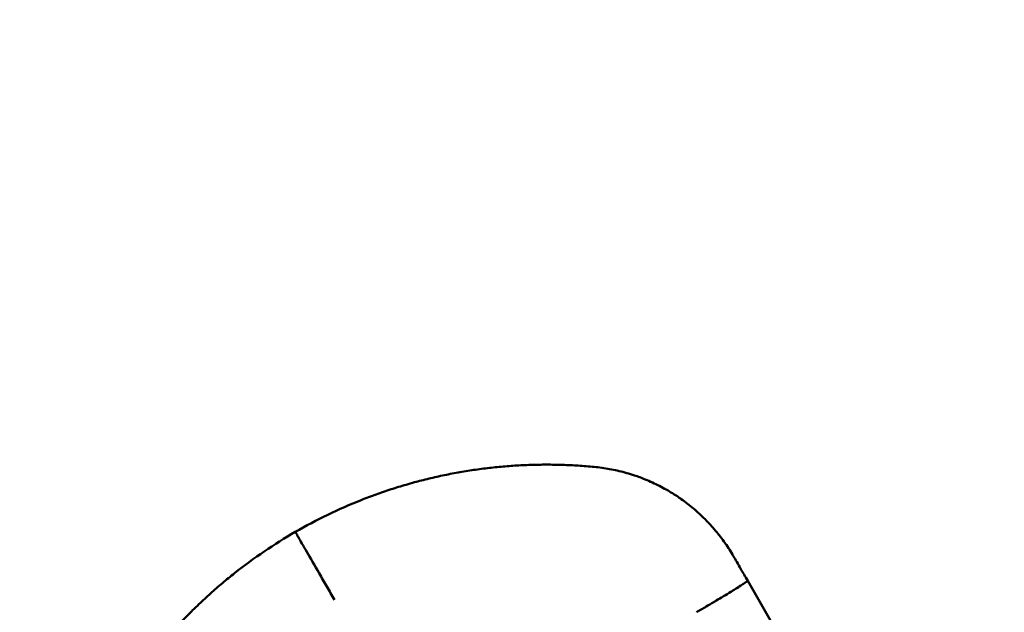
# Model space of a CAD drawing. Header units: millimetres. Extents: x -428974 to 63075, y -12164 to 49045.
# Tile 104 of 131: x 54275 to 54439, y 28536 to 28634. Entities that reach past the tile are written whole.
import ezdxf

# ---------------------------------------------------------------- set-up
doc = ezdxf.new("R2010")
doc.units = ezdxf.units.MM
doc.header["$LTSCALE"] = 75
doc.layers.add('Dimension (ISO)', color=7, linetype='Continuous', lineweight=25)
doc.layers.add('Visible (ISO)', color=7, linetype='Continuous', lineweight=50)
doc.styles.add('Note Text (ISO)', font='tahoma.ttf')
doc.dimstyles.new('Default (ISO)', dxfattribs={"dimscale": 75, "dimtxt": 2, "dimasz": 2.5, "dimexe": 3.175, "dimexo": 0, "dimgap": 0.762, "dimtad": 1, "dimrnd": 1e-08, "dimtxsty": 'Note Text (ISO)', "dimcen": 0.09, "dimdle": 10, "dimclrd": 256, "dimclre": 256, "dimclrt": 256, "dimazin": 2, "dimtfac": 1, "dimtmove": 0, "dimatfit": 3, "dimfxl": 1, "dimtolj": 1, "dimtzin": 0, "dimlwd": -1, "dimlwe": -1, "dimarcsym": 0})

# ---------------------------------------------------------------- blocks, each defined once
blk = doc.blocks.new('*D12')
at = {"layer": 'Defpoints', "color": 0, "transparency": 16777216}
for p in [(50635.57, 28337.03), (56595.34, 25742.59)]:
    blk.add_point(p, dxfattribs=at)
at = {"layer": 'Dimension (ISO)', "transparency": 16777216}
for p, q in [((50635.57, 28337.03), (46875.23, 29974.01)), ((56423.42, 25817.43), (50807.49, 28262.19))]:
    blk.add_line(p, q, dxfattribs=at)
for points in [[(50819.96, 28290.84), (50795.01, 28233.54), (50635.57, 28337.03)], [(56435.9, 25846.08), (56410.95, 25788.77), (56595.34, 25742.59)]]:
    blk.add_solid(points, dxfattribs=at)
at = {"layer": 'Dimension (ISO)', "transparency": 16777216, "insert": (47131.53, 30419.6), "char_height": 150, "attachment_point": 1, "rotation": 336.4753, "style": 'Note Text (ISO)'}
blk.add_mtext('\\A1;\\fTahoma|b0|i0;\\H149.0446;∅6500\\P\\fTahoma|b0|i0;\\H149.0446;Up to Ø7000mm tower section', dxfattribs=at)

msp = doc.modelspace()

# ---------------------------------------------------------------- linework, layer by layer
at = {"layer": 'Visible (ISO)'}
msp.add_line((54440.4548, 28464.6344), (54396.3506, 28541.0252), dxfattribs=at)
for points, knots in [([(54370.8473, 28559.9646), (54369.9703, 28560.0476), (54369.0955, 28560.1165), (54368.2235, 28560.1714), (54367.3443, 28560.2268), (54366.4679, 28560.2681), (54365.5947, 28560.2955), (54364.7143, 28560.3232), (54363.8371, 28560.3368), (54362.9637, 28560.3367), (54362.0829, 28560.3366), (54361.2059, 28560.3225), (54360.3332, 28560.2949), (54359.4529, 28560.2671), (54358.577, 28560.2254), (54357.7058, 28560.1704), (54356.827, 28560.1148), (54355.953, 28560.0456), (54355.0843, 28559.9632), (54354.2078, 28559.88), (54353.3367, 28559.7833), (54352.4713, 28559.6736), (54351.598, 28559.5629), (54350.7306, 28559.4389), (54349.8695, 28559.3021), (54349.0003, 28559.164), (54348.1375, 28559.0128), (54347.2815, 28558.849), (54346.4173, 28558.6836), (54345.56, 28558.5055), (54344.7099, 28558.3149), (54343.8515, 28558.1225), (54343.0006, 28557.9175), (54342.1573, 28557.7005), (54341.7775, 28557.6027), (54341.3992, 28557.5025), (54341.0226, 28557.3998), (54340.5547, 28557.2723), (54340.0892, 28557.1412), (54339.6263, 28557.0063), (54338.7822, 28556.7605), (54337.9465, 28556.5027), (54337.1194, 28556.2334), (54336.2836, 28555.9612), (54335.4568, 28555.6774), (54334.639, 28555.3824), (54333.8111, 28555.0837), (54332.9926, 28554.7736), (54332.1837, 28554.4528)], [0.000000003, 0.000000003, 0.000000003, 0.000000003, 0.062612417, 0.062612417, 0.062612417, 0.12573098, 0.12573098, 0.12573098, 0.189370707, 0.189370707, 0.189370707, 0.253546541, 0.253546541, 0.253546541, 0.318274, 0.318274, 0.318274, 0.383569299, 0.383569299, 0.383569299, 0.449449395, 0.449449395, 0.449449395, 0.51593204, 0.51593204, 0.51593204, 0.583035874, 0.583035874, 0.583035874, 0.650780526, 0.650780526, 0.650780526, 0.71918672, 0.71918672, 0.71918672, 0.750000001, 0.750000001, 0.750000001, 0.788276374, 0.788276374, 0.788276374, 0.858072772, 0.858072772, 0.858072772, 0.928600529, 0.928600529, 0.928600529, 1, 1, 1, 1]), ([(54393.999, 28545.0983), (54393.7726, 28545.4904), (54393.5472, 28545.8603), (54393.3252, 28546.209), (54393.0908, 28546.5773), (54392.8601, 28546.9218), (54392.6359, 28547.2438), (54392.6252, 28547.2591), (54392.6146, 28547.2744), (54392.604, 28547.2895), (54392.3379, 28547.6701), (54392.0809, 28548.0189), (54391.8367, 28548.3378), (54391.5464, 28548.7169), (54391.2741, 28549.0538), (54391.0247, 28549.3518), (54390.6976, 28549.7427), (54390.41, 28550.0666), (54390.1697, 28550.3298), (54390.0599, 28550.4499), (54389.96, 28550.5574), (54389.8704, 28550.6526), (54389.8447, 28550.6799), (54389.8198, 28550.7063), (54389.7958, 28550.7316), (54389.7838, 28550.7443), (54389.7721, 28550.7567), (54389.7605, 28550.7688), (54389.7547, 28550.7749), (54389.749, 28550.7809), (54389.7433, 28550.7869), (54389.7383, 28550.7921), (54389.7334, 28550.7973), (54389.7285, 28550.8024), (54389.7233, 28550.8079), (54389.7049, 28550.8272), (54389.6914, 28550.8413), (54389.5522, 28550.9867), (54389.4128, 28551.1295), (54389.2731, 28551.2697), (54388.9617, 28551.5823), (54388.6492, 28551.8823), (54388.3367, 28552.17), (54388.0115, 28552.4693), (54387.6863, 28552.7554), (54387.3622, 28553.0288), (54387.0237, 28553.3143), (54386.6864, 28553.5861), (54386.3514, 28553.8447), (54386.0001, 28554.1159), (54385.6514, 28554.3727), (54385.3063, 28554.6161), (54385.168, 28554.7136), (54385.0302, 28554.809), (54384.8932, 28554.9022), (54384.7815, 28554.9782), (54384.6703, 28555.0527), (54384.5595, 28555.1259), (54384.5041, 28555.1625), (54384.4489, 28555.1988), (54384.3938, 28555.2347), (54384.3662, 28555.2527), (54384.3387, 28555.2705), (54384.3112, 28555.2883), (54384.2905, 28555.3017), (54384.2699, 28555.315), (54384.2493, 28555.3282), (54384.2425, 28555.3326), (54384.2372, 28555.336), (54384.2287, 28555.3415), (54384.1839, 28555.3702), (54384.1391, 28555.3989), (54384.0942, 28555.4274), (54383.7717, 28555.632), (54383.4472, 28555.8294), (54383.1208, 28556.0195), (54382.7442, 28556.2389), (54382.3653, 28556.4487), (54381.9845, 28556.649), (54381.5987, 28556.852), (54381.211, 28557.0452), (54380.822, 28557.2288), (54380.4276, 28557.4148), (54380.0319, 28557.5911), (54379.6354, 28557.7576), (54379.2333, 28557.9265), (54378.8303, 28558.0855), (54378.427, 28558.2347), (54378.1316, 28558.3439), (54377.836, 28558.448), (54377.5404, 28558.5469), (54377.4266, 28558.585), (54377.3128, 28558.6224), (54377.199, 28558.6589), (54376.7836, 28558.7925), (54376.3683, 28558.916), (54375.9538, 28559.0297), (54375.5328, 28559.1451), (54375.1126, 28559.2505), (54374.6936, 28559.3461), (54374.2679, 28559.4433), (54373.8435, 28559.5304), (54373.4209, 28559.6078), (54372.9912, 28559.6864), (54372.5634, 28559.7551), (54372.138, 28559.814), (54371.7051, 28559.874), (54371.2747, 28559.9241), (54370.8473, 28559.9646)], [0, 0, 0, 0, 0.03039558, 0.03039558, 0.03039558, 0.0625, 0.0625, 0.0625, 0.06402389, 0.06402389, 0.06402389, 0.10222284, 0.10222284, 0.10222284, 0.14762625, 0.14762625, 0.14762625, 0.20717517, 0.20717517, 0.20717517, 0.234375, 0.234375, 0.234375, 0.2421875, 0.2421875, 0.2421875, 0.24609375, 0.24609375, 0.24609375, 0.24804688, 0.24804688, 0.24804688, 0.24975586, 0.24975586, 0.24975586, 0.25158413, 0.25158413, 0.25158413, 0.27042109, 0.27042109, 0.27042109, 0.31241634, 0.31241634, 0.31241634, 0.3561094, 0.3561094, 0.3561094, 0.40173163, 0.40173163, 0.40173163, 0.44957219, 0.44957219, 0.44957219, 0.46875, 0.46875, 0.46875, 0.484375, 0.484375, 0.484375, 0.4921875, 0.4921875, 0.4921875, 0.49609375, 0.49609375, 0.49609375, 0.49902344, 0.49902344, 0.49902344, 0.5, 0.5, 0.5, 0.50517349, 0.50517349, 0.50517349, 0.542329, 0.542329, 0.542329, 0.58519869, 0.58519869, 0.58519869, 0.62863301, 0.62863301, 0.62863301, 0.67265748, 0.67265748, 0.67265748, 0.71729978, 0.71729978, 0.71729978, 0.75, 0.75, 0.75, 0.76258985, 0.76258985, 0.76258985, 0.80856018, 0.80856018, 0.80856018, 0.85524608, 0.85524608, 0.85524608, 0.90268603, 0.90268603, 0.90268603, 0.95092191, 0.95092191, 0.95092191, 1, 1, 1, 1]), ([(54321.2231, 28549.1498), (54321.2231, 28549.1498), (54321.2229, 28549.1501), (54321.2249, 28549.1467), (54321.2261, 28549.1446), (54321.2279, 28549.1414), (54321.2304, 28549.1372), (54321.2353, 28549.1286), (54321.2428, 28549.1157), (54321.2527, 28549.0985), (54321.2732, 28549.0631), (54321.3041, 28549.0094), (54321.3455, 28548.9377), (54321.4321, 28548.7878), (54321.5639, 28548.5595), (54321.7389, 28548.2564), (54322.0649, 28547.6918), (54322.5361, 28546.8757), (54323.1267, 28545.8527), (54323.7173, 28544.8296), (54324.4164, 28543.6189), (54325.1855, 28542.2868), (54325.5981, 28541.5721), (54326.0277, 28540.8281), (54326.4674, 28540.0665), (54326.8809, 28539.3502), (54327.3014, 28538.6219), (54327.7228, 28537.8919)], [0.000000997, 0.000000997, 0.000000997, 0.000000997, 0.003638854, 0.003638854, 0.003638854, 0.005845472, 0.005845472, 0.005845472, 0.010320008, 0.010320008, 0.010320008, 0.019504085, 0.019504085, 0.019504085, 0.038706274, 0.038706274, 0.038706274, 0.074481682, 0.074481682, 0.074481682, 0.110260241, 0.110260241, 0.110260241, 0.129455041, 0.129455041, 0.129455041, 0.147508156, 0.147508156, 0.147508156, 0.147508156]), ([(54396.3506, 28541.0252), (54395.933, 28541.7484), (54395.5572, 28542.3994), (54395.223, 28542.9782), (54394.7209, 28543.8478), (54394.3129, 28544.5545), (54393.999, 28545.0982)], [0, 0, 0, 0, 0.39959309, 0.39959309, 0.39959309, 1, 1, 1, 1]), ([(54311.1503, 28542.3091), (54310.468, 28541.769), (54309.7901, 28541.2152), (54309.1176, 28540.6476), (54308.4532, 28540.0869), (54307.7939, 28539.5127), (54307.1404, 28538.925), (54306.4936, 28538.3434), (54305.8525, 28537.7485), (54305.2175, 28537.1404), (54304.8691, 28536.8068), (54304.5226, 28536.4691), (54304.1781, 28536.1275), (54303.9011, 28535.8528), (54303.6253, 28535.5754), (54303.3509, 28535.2955), (54302.7413, 28534.6738), (54302.1383, 28534.0393), (54301.5425, 28533.3922), (54300.9524, 28532.7513), (54300.3695, 28532.0979), (54299.7942, 28531.4322), (54299.2243, 28530.7727), (54298.662, 28530.1011), (54298.1078, 28529.4174), (54297.5587, 28528.7401), (54297.0176, 28528.0509), (54296.4851, 28527.35), (54295.9574, 28526.6554), (54295.4381, 28525.9493), (54294.9278, 28525.2318), (54294.4221, 28524.5207), (54293.9252, 28523.7984), (54293.4376, 28523.0651), (54292.9544, 28522.3382), (54292.4803, 28521.6004), (54292.0161, 28520.852), (54291.5558, 28520.11), (54291.1051, 28519.3575), (54290.6647, 28518.5948), (54290.2279, 28517.8384), (54289.8011, 28517.072), (54289.3848, 28516.2957), (54288.972, 28515.5258), (54288.5695, 28514.7462), (54288.1779, 28513.9571), (54287.7894, 28513.1744), (54287.4117, 28512.3824), (54287.0451, 28511.5814)], [0, 0, 0, 0, 0.07139293, 0.07139293, 0.07139293, 0.14191535, 0.14191535, 0.14191535, 0.21170754, 0.21170754, 0.21170754, 0.25, 0.25, 0.25, 0.28079403, 0.28079403, 0.28079403, 0.34919804, 0.34919804, 0.34919804, 0.41694144, 0.41694144, 0.41694144, 0.4840449, 0.4840449, 0.4840449, 0.55052799, 0.55052799, 0.55052799, 0.61640931, 0.61640931, 0.61640931, 0.68170656, 0.68170656, 0.68170656, 0.74643667, 0.74643667, 0.74643667, 0.8106158, 0.8106158, 0.8106158, 0.87425945, 0.87425945, 0.87425945, 0.93738252, 0.93738252, 0.93738252, 1, 1, 1, 1]), ([(54387.8237, 28535.7947), (54388.3415, 28536.0937), (54388.8846, 28536.4095), (54389.4404, 28536.7356), (54389.8573, 28536.9802), (54390.2811, 28537.2304), (54390.7038, 28537.4817), (54390.7743, 28537.5236), (54390.8447, 28537.5656), (54390.9151, 28537.6075), (54390.9503, 28537.6284), (54390.9854, 28537.6494), (54391.0206, 28537.6703), (54391.0382, 28537.6808), (54391.0557, 28537.6913), (54391.0733, 28537.7018), (54391.0821, 28537.707), (54391.0908, 28537.7123), (54391.0996, 28537.7175), (54391.104, 28537.7201), (54391.1084, 28537.7227), (54391.1128, 28537.7253), (54391.1172, 28537.728), (54391.1225, 28537.7311), (54391.1259, 28537.7332), (54391.9036, 28538.1975), (54392.7569, 28538.7128), (54393.5598, 28539.207), (54393.6171, 28539.2423), (54393.6742, 28539.2775), (54393.7309, 28539.3125), (54393.7592, 28539.33), (54393.7875, 28539.3474), (54393.8156, 28539.3648), (54393.8297, 28539.3735), (54393.8438, 28539.3822), (54393.8578, 28539.3909), (54393.8648, 28539.3952), (54393.8718, 28539.3995), (54393.8788, 28539.4039), (54393.8823, 28539.406), (54393.8858, 28539.4082), (54393.8893, 28539.4104), (54393.8928, 28539.4125), (54393.8975, 28539.4154), (54393.8998, 28539.4169), (54394.1591, 28539.5773), (54394.4792, 28539.7764), (54394.8114, 28539.9862), (54394.8351, 28540.0012), (54394.8589, 28540.0162), (54394.8827, 28540.0313), (54394.8946, 28540.0388), (54394.9065, 28540.0464), (54394.9184, 28540.0539), (54394.9244, 28540.0577), (54394.9303, 28540.0614), (54394.9363, 28540.0652), (54394.9393, 28540.0671), (54394.9423, 28540.069), (54394.9452, 28540.0709), (54394.9482, 28540.0728), (54394.9503, 28540.0741), (54394.9542, 28540.0766), (54395.3277, 28540.3134), (54395.5275, 28540.4439), (54395.6433, 28540.5196), (54395.6626, 28540.5322), (54395.6794, 28540.5433), (54395.694, 28540.5528), (54395.7013, 28540.5576), (54395.708, 28540.562), (54395.7142, 28540.5661), (54395.7173, 28540.5682), (54395.7203, 28540.5701), (54395.7231, 28540.572), (54395.7245, 28540.5729), (54395.7259, 28540.5738), (54395.7272, 28540.5747), (54395.7284, 28540.5755), (54395.7298, 28540.5764), (54395.7305, 28540.5769), (54395.733, 28540.5785), (54395.7508, 28540.5902), (54395.761, 28540.5969), (54395.9072, 28540.6936), (54396.0252, 28540.7737), (54396.1158, 28540.8372), (54396.1319, 28540.8484), (54396.1471, 28540.8592), (54396.1615, 28540.8694), (54396.1687, 28540.8746), (54396.1756, 28540.8796), (54396.1824, 28540.8844), (54396.1858, 28540.8868), (54396.1891, 28540.8892), (54396.1924, 28540.8916), (54396.194, 28540.8928), (54396.1957, 28540.894), (54396.1973, 28540.8951), (54396.1985, 28540.896), (54396.1997, 28540.8969), (54396.2009, 28540.8977), (54396.2034, 28540.8995), (54396.2091, 28540.9037), (54396.2136, 28540.9069), (54396.3003, 28540.9703), (54396.3283, 28540.9946), (54396.3412, 28541.0079), (54396.3548, 28541.0217), (54396.3516, 28541.0234), (54396.3506, 28541.0252)], [0, 0, 0, 0, 0.125, 0.125, 0.125, 0.21875, 0.21875, 0.21875, 0.234375, 0.234375, 0.234375, 0.2421875, 0.2421875, 0.2421875, 0.24609375, 0.24609375, 0.24609375, 0.24804688, 0.24804688, 0.24804688, 0.24902344, 0.24902344, 0.24902344, 0.25, 0.25, 0.25, 0.46875, 0.46875, 0.46875, 0.484375, 0.484375, 0.484375, 0.4921875, 0.4921875, 0.4921875, 0.49609375, 0.49609375, 0.49609375, 0.49804688, 0.49804688, 0.49804688, 0.49902344, 0.49902344, 0.49902344, 0.5, 0.5, 0.5, 0.609375, 0.609375, 0.609375, 0.6171875, 0.6171875, 0.6171875, 0.62109375, 0.62109375, 0.62109375, 0.62304688, 0.62304688, 0.62304688, 0.62402344, 0.62402344, 0.62402344, 0.625, 0.625, 0.625, 0.71875, 0.71875, 0.71875, 0.734375, 0.734375, 0.734375, 0.7421875, 0.7421875, 0.7421875, 0.74609375, 0.74609375, 0.74609375, 0.74804688, 0.74804688, 0.74804688, 0.74975586, 0.74975586, 0.74975586, 0.75588398, 0.75588398, 0.75588398, 0.84375, 0.84375, 0.84375, 0.859375, 0.859375, 0.859375, 0.8671875, 0.8671875, 0.8671875, 0.87109375, 0.87109375, 0.87109375, 0.87304687, 0.87304687, 0.87304687, 0.87451172, 0.87451172, 0.87451172, 0.87756427, 0.87756427, 0.87756427, 0.9375, 0.9375, 0.9375, 1, 1, 1, 1])]:
    msp.add_open_spline(points, degree=3, knots=knots, dxfattribs=at)
for points in [[(54321.2231, 28549.1498), (54324.7412, 28551.1809), (54328.4077, 28552.9549), (54332.1837, 28554.4528)], [(54311.1503, 28542.3091), (54314.3355, 28544.8303), (54317.7051, 28547.1186), (54321.2231, 28549.1498)]]:
    msp.add_open_spline(points, degree=3, dxfattribs=at)

# ---------------------------------------------------------------- dimensions: what is measured, and where the dimension line sits
at = {"layer": 'Dimension (ISO)'}
dim = msp.add_diameter_dim_2p(p1=(56595.3401, 25742.5876), p2=(50635.5696, 28337.0307), text='\\fTahoma|b0|i0;\\H149.0446;<>\\P\\fTahoma|b0|i0;\\H149.0446;Up to Ø7000mm tower section', dimstyle='Default (ISO)', override={"dimgap": 0.762, "dimdec": 2, "dimlfac": 1, "dimtol": 0, "dimlim": 0, "dimtp": 0, "dimtm": 0, "dimtdec": 2, "dimatfit": 2, "dimtvp": -0.25}, dxfattribs=at)
dim.commit()
dim.dimension.update_dxf_attribs({"geometry": '*D12', "text_midpoint": (48185.3954, 29403.6552), "dimtype": 163})

doc.saveas('drawing.dxf')
